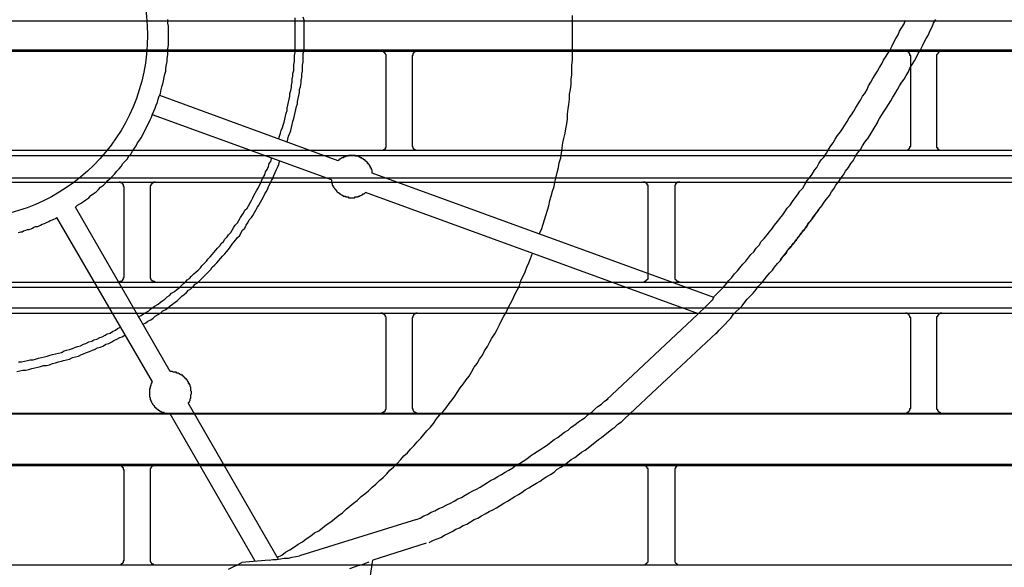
# Model space of a CAD drawing. Header units: millimetres. Extents: x 50532 to 99257, y 49161 to 61325.
# Tile 127 of 256: x 76400 to 76434, y 51596 to 51615. Entities that reach past the tile are written whole.
import ezdxf

# ---------------------------------------------------------------- set-up
doc = ezdxf.new("R2010")
doc.units = ezdxf.units.MM
doc.layers.add('AQUAREA', color=7, linetype='Continuous')

# ---------------------------------------------------------------- blocks, each defined once
blk = doc.blocks.new('SPLIT')
at = {"layer": 'AQUAREA'}
for points in [[(24655.995, -1284.732), (24656.205, -1284.312), (24656.345, -1283.822), (24656.485, -1283.402), (24656.625, -1282.982), (24656.765, -1282.492), (24656.905, -1282.072), (24656.975, -1281.582), (24657.115, -1281.162), (24657.255, -1280.672), (24657.395, -1280.252), (24657.465, -1279.832), (24657.605, -1279.342), (24657.675, -1278.922), (24657.815, -1278.432), (24657.885, -1278.012), (24658.025, -1277.522), (24658.095, -1277.102), (24658.165, -1276.612), (24658.235, -1276.122), (24658.305, -1275.702), (24658.445, -1275.212), (24658.515, -1274.792), (24658.585, -1274.302), (24658.655, -1273.882), (24658.655, -1273.392), (24658.725, -1272.902), (24658.795, -1272.482), (24658.865, -1271.992), (24658.865, -1271.502), (24658.935, -1271.082), (24659.005, -1270.592), (24659.005, -1270.102), (24659.075, -1269.682), (24659.075, -1269.192), (24659.075, -1268.772), (24659.145, -1268.282), (24659.145, -1267.792), (24659.145, -1267.372), (24659.145, -1266.882), (24659.145, -1266.392), (24659.145, -1265.972), (24659.145, -1265.482), (24659.145, -1264.992), (24659.145, -1264.572), (24659.145, -1264.082)], [(24687.985, -1274.162), (24688.195, -1273.812), (24688.405, -1273.462), (24688.615, -1273.112), (24688.825, -1272.832), (24689.035, -1272.482), (24689.245, -1272.132), (24689.455, -1271.782), (24689.665, -1271.432), (24689.875, -1271.082), (24690.085, -1270.732), (24690.295, -1270.382), (24690.505, -1270.102), (24690.715, -1269.752), (24690.925, -1269.402), (24691.065, -1269.052), (24691.275, -1268.702), (24691.485, -1268.352), (24691.695, -1268.002), (24691.835, -1267.652), (24692.045, -1267.302), (24692.255, -1266.952), (24692.395, -1266.602), (24692.605, -1266.252), (24692.815, -1265.902), (24692.955, -1265.552), (24693.165, -1265.132), (24693.305, -1264.782), (24693.515, -1264.432)], [(24631.355, -1275.702), (24631.425, -1275.492), (24631.495, -1275.212), (24631.565, -1274.932), (24631.705, -1274.652), (24631.775, -1274.442), (24631.845, -1274.162), (24631.915, -1273.882), (24631.985, -1273.602), (24632.055, -1273.322), (24632.125, -1273.042), (24632.125, -1272.832), (24632.195, -1272.552), (24632.265, -1272.272), (24632.335, -1271.992), (24632.405, -1271.712), (24632.405, -1271.432), (24632.475, -1271.152), (24632.545, -1270.872), (24632.545, -1270.662), (24632.615, -1270.382), (24632.615, -1270.102), (24632.685, -1269.822), (24632.685, -1269.542), (24632.755, -1269.262), (24632.755, -1268.982), (24632.755, -1268.702), (24632.825, -1268.422), (24632.825, -1268.142), (24632.825, -1267.862), (24632.895, -1267.582), (24632.895, -1267.302), (24632.895, -1267.022), (24632.895, -1266.812), (24632.895, -1266.532), (24632.895, -1266.252), (24632.895, -1265.972), (24632.895, -1265.692), (24632.895, -1265.412), (24632.895, -1265.132), (24632.895, -1264.852), (24632.895, -1264.572), (24632.895, -1264.292)], [(24632.125, -1276.052), (24632.195, -1275.772), (24632.265, -1275.492), (24632.405, -1275.212), (24632.475, -1274.932), (24632.545, -1274.652), (24632.615, -1274.372), (24632.685, -1274.092), (24632.755, -1273.812), (24632.825, -1273.532), (24632.895, -1273.252), (24632.965, -1272.972), (24633.035, -1272.692), (24633.105, -1272.412), (24633.105, -1272.202), (24633.175, -1271.922), (24633.245, -1271.642), (24633.315, -1271.362), (24633.315, -1271.082), (24633.385, -1270.802), (24633.455, -1270.452), (24633.455, -1270.172), (24633.525, -1269.892), (24633.525, -1269.612), (24633.595, -1269.332), (24633.595, -1269.052), (24633.595, -1268.772), (24633.665, -1268.492), (24633.665, -1268.212), (24633.665, -1267.932), (24633.665, -1267.652), (24633.735, -1267.372), (24633.735, -1267.092), (24633.735, -1266.812), (24633.735, -1266.532), (24633.735, -1266.252), (24633.735, -1265.972), (24633.735, -1265.692), (24633.735, -1265.412), (24633.735, -1265.132), (24633.735, -1264.782), (24633.735, -1264.502), (24633.665, -1264.222)], [(24612.105, -1282.212), (24612.315, -1282.002), (24612.595, -1281.862), (24612.875, -1281.652), (24613.085, -1281.512), (24613.365, -1281.302), (24613.575, -1281.092), (24613.785, -1280.952), (24614.065, -1280.742), (24614.275, -1280.532), (24614.485, -1280.322), (24614.765, -1280.112), (24614.975, -1279.902), (24615.185, -1279.692), (24615.395, -1279.482), (24615.605, -1279.272), (24615.815, -1279.062), (24616.025, -1278.782), (24616.235, -1278.572), (24616.445, -1278.362), (24616.585, -1278.082), (24616.795, -1277.872), (24617.005, -1277.662), (24617.145, -1277.382), (24617.355, -1277.172), (24617.495, -1276.892), (24617.705, -1276.612), (24617.845, -1276.402), (24617.985, -1276.122), (24618.195, -1275.842), (24618.335, -1275.632), (24618.475, -1275.352), (24618.615, -1275.072), (24618.755, -1274.792), (24618.895, -1274.512), (24619.035, -1274.232), (24619.175, -1273.952), (24619.315, -1273.672), (24619.385, -1273.392), (24619.525, -1273.112), (24619.665, -1272.832), (24619.735, -1272.552), (24619.875, -1272.272), (24619.945, -1271.992), (24620.015, -1271.712), (24620.155, -1271.432), (24620.225, -1271.082), (24620.295, -1270.802), (24620.365, -1270.522), (24620.435, -1270.242), (24620.505, -1269.892), (24620.575, -1269.612), (24620.645, -1269.332), (24620.645, -1269.052), (24620.715, -1268.702), (24620.785, -1268.422), (24620.785, -1268.142), (24620.855, -1267.792), (24620.855, -1267.512), (24620.855, -1267.232), (24620.925, -1266.882), (24620.925, -1266.602), (24620.925, -1266.322), (24620.925, -1265.972), (24620.925, -1265.692), (24620.925, -1265.342), (24620.925, -1265.062), (24620.855, -1264.782), (24620.855, -1264.432)], [(24308.585, -1264.572), (24877.685, -1264.572)], [(24680.425, -1281.022), (24680.635, -1280.672), (24680.915, -1280.392), (24681.125, -1280.042), (24681.335, -1279.692), (24681.545, -1279.412), (24681.825, -1279.062), (24682.035, -1278.712), (24682.245, -1278.432), (24682.455, -1278.082), (24682.665, -1277.732), (24682.945, -1277.452), (24683.155, -1277.102), (24683.365, -1276.752), (24683.575, -1276.402), (24683.785, -1276.122), (24683.995, -1275.772), (24684.205, -1275.422), (24684.485, -1275.072), (24684.695, -1274.792), (24684.905, -1274.442), (24685.115, -1274.092), (24685.325, -1273.742), (24685.535, -1273.462), (24685.745, -1273.112), (24685.955, -1272.762), (24686.165, -1272.412), (24686.375, -1272.062), (24686.585, -1271.712), (24686.795, -1271.432), (24687.005, -1271.082), (24687.145, -1270.732), (24687.355, -1270.382), (24687.565, -1270.032), (24687.775, -1269.682), (24687.985, -1269.332), (24688.195, -1268.982), (24688.405, -1268.632), (24688.545, -1268.282), (24688.755, -1268.002), (24688.965, -1267.652), (24689.175, -1267.302), (24689.385, -1266.952), (24689.525, -1266.602), (24689.735, -1266.252), (24689.945, -1265.902), (24690.085, -1265.552), (24690.295, -1265.202), (24690.505, -1264.852), (24690.645, -1264.502)], [(24308.585, -1267.302), (24877.685, -1267.302)], [(24308.585, -1267.442), (24877.685, -1267.442)], [(24641.505, -1267.932), (24641.505, -1267.932), (24641.505, -1267.862), (24641.505, -1267.792), (24641.435, -1267.722), (24641.435, -1267.652), (24641.365, -1267.652), (24641.365, -1267.582), (24641.295, -1267.582), (24641.295, -1267.512), (24641.225, -1267.512), (24641.225, -1267.442), (24641.155, -1267.442), (24641.085, -1267.442), (24641.015, -1267.442)], [(24644.445, -1267.442), (24644.445, -1267.442), (24644.375, -1267.442), (24644.305, -1267.442), (24644.235, -1267.512), (24644.165, -1267.512), (24644.165, -1267.582), (24644.095, -1267.582), (24644.095, -1267.652), (24644.025, -1267.652), (24644.025, -1267.722), (24644.025, -1267.792), (24644.025, -1267.862), (24643.955, -1267.862), (24643.955, -1267.932)], [(24691.135, -1267.932), (24691.135, -1267.932), (24691.135, -1267.862), (24691.065, -1267.862), (24691.065, -1267.792), (24691.065, -1267.722), (24691.065, -1267.652), (24690.995, -1267.652), (24690.995, -1267.582), (24690.925, -1267.582), (24690.925, -1267.512), (24690.855, -1267.512), (24690.785, -1267.442), (24690.715, -1267.442), (24690.645, -1267.442)], [(24694.075, -1267.442), (24694.075, -1267.442), (24694.005, -1267.442), (24693.935, -1267.442), (24693.865, -1267.442), (24693.865, -1267.512), (24693.795, -1267.512), (24693.795, -1267.582), (24693.725, -1267.582), (24693.725, -1267.652), (24693.655, -1267.652), (24693.655, -1267.722), (24693.585, -1267.792), (24693.585, -1267.862), (24693.585, -1267.932)], [(24641.505, -1276.332), (24641.505, -1267.932)], [(24643.955, -1267.932), (24643.955, -1276.332)], [(24691.135, -1276.332), (24691.135, -1267.932)], [(24693.585, -1267.932), (24693.585, -1276.332)], [(24636.955, -1277.802), (24620.085, -1271.642)], [(24636.325, -1279.622), (24619.385, -1273.462)], [(24687.985, -1274.162), (24687.005, -1275.772)], [(24678.815, -1287.182), (24679.025, -1286.902), (24679.305, -1286.552), (24679.515, -1286.272), (24679.795, -1285.922), (24680.075, -1285.642), (24680.285, -1285.292), (24680.565, -1285.012), (24680.775, -1284.662), (24681.055, -1284.382), (24681.265, -1284.032), (24681.475, -1283.682), (24681.755, -1283.402), (24681.965, -1283.052), (24682.245, -1282.702), (24682.455, -1282.422), (24682.735, -1282.072), (24682.945, -1281.722), (24683.155, -1281.442), (24683.435, -1281.092), (24683.645, -1280.742), (24683.855, -1280.462), (24684.065, -1280.112), (24684.345, -1279.762), (24684.555, -1279.412), (24684.765, -1279.132), (24684.975, -1278.782), (24685.255, -1278.432), (24685.465, -1278.082), (24685.675, -1277.802), (24685.885, -1277.452), (24686.095, -1277.102), (24686.375, -1276.752), (24686.585, -1276.402), (24686.795, -1276.052), (24687.005, -1275.772)], [(24308.585, -1276.822), (24877.685, -1276.822)], [(24641.015, -1276.822), (24641.015, -1276.822), (24641.085, -1276.822), (24641.155, -1276.822), (24641.225, -1276.822), (24641.295, -1276.752), (24641.365, -1276.752), (24641.365, -1276.682), (24641.435, -1276.682), (24641.435, -1276.612), (24641.435, -1276.542), (24641.505, -1276.542), (24641.505, -1276.472), (24641.505, -1276.402), (24641.505, -1276.332)], [(24643.955, -1276.332), (24643.955, -1276.402), (24643.955, -1276.472), (24644.025, -1276.472), (24644.025, -1276.542), (24644.025, -1276.612), (24644.095, -1276.612), (24644.095, -1276.682), (24644.165, -1276.752), (24644.235, -1276.752), (24644.235, -1276.822), (24644.305, -1276.822), (24644.375, -1276.822), (24644.445, -1276.822)], [(24690.645, -1276.822), (24690.645, -1276.822), (24690.715, -1276.822), (24690.785, -1276.822), (24690.855, -1276.822), (24690.855, -1276.752), (24690.925, -1276.752), (24690.995, -1276.682), (24690.995, -1276.612), (24691.065, -1276.612), (24691.065, -1276.542), (24691.065, -1276.472), (24691.135, -1276.472), (24691.135, -1276.402), (24691.135, -1276.332)], [(24693.585, -1276.332), (24693.585, -1276.402), (24693.585, -1276.472), (24693.585, -1276.542), (24693.655, -1276.542), (24693.655, -1276.612), (24693.655, -1276.682), (24693.725, -1276.682), (24693.725, -1276.752), (24693.795, -1276.752), (24693.865, -1276.822), (24693.935, -1276.822), (24694.005, -1276.822), (24694.075, -1276.822)], [(24308.585, -1277.312), (24877.685, -1277.312)], [(24618.055, -1292.572), (24618.335, -1292.432), (24618.545, -1292.292), (24618.755, -1292.152), (24619.035, -1292.012), (24619.245, -1291.802), (24619.455, -1291.662), (24619.665, -1291.522), (24619.945, -1291.382), (24620.155, -1291.172), (24620.365, -1291.032), (24620.575, -1290.892), (24620.785, -1290.682), (24620.995, -1290.542), (24621.205, -1290.332), (24621.485, -1290.192), (24621.695, -1289.982), (24621.905, -1289.842), (24622.115, -1289.632), (24622.325, -1289.422), (24622.535, -1289.282), (24622.675, -1289.072), (24622.885, -1288.932), (24623.095, -1288.722), (24623.305, -1288.512), (24623.515, -1288.302), (24623.725, -1288.162), (24623.935, -1287.952), (24624.075, -1287.742), (24624.285, -1287.532), (24624.495, -1287.322), (24624.635, -1287.112), (24624.845, -1286.902), (24625.055, -1286.692), (24625.195, -1286.482), (24625.405, -1286.272), (24625.545, -1286.062), (24625.755, -1285.852), (24625.895, -1285.642), (24626.105, -1285.432), (24626.245, -1285.222), (24626.455, -1285.012), (24626.595, -1284.802), (24626.805, -1284.592), (24626.945, -1284.382), (24627.085, -1284.102), (24627.225, -1283.892), (24627.435, -1283.682), (24627.575, -1283.472), (24627.715, -1283.192), (24627.855, -1282.982), (24627.995, -1282.772), (24628.135, -1282.492), (24628.345, -1282.282), (24628.485, -1282.072), (24628.625, -1281.792), (24628.765, -1281.582), (24628.905, -1281.302), (24628.975, -1281.092), (24629.115, -1280.882), (24629.255, -1280.602), (24629.395, -1280.392), (24629.535, -1280.112), (24629.675, -1279.832), (24629.745, -1279.622), (24629.885, -1279.342), (24630.025, -1279.132), (24630.095, -1278.852), (24630.235, -1278.642), (24630.375, -1278.362), (24630.445, -1278.082), (24630.585, -1277.872), (24630.655, -1277.592)], [(24618.475, -1293.272), (24618.755, -1293.132), (24618.965, -1292.992), (24619.245, -1292.852), (24619.455, -1292.712), (24619.665, -1292.502), (24619.945, -1292.362), (24620.155, -1292.222), (24620.365, -1292.012), (24620.645, -1291.872), (24620.855, -1291.732), (24621.065, -1291.522), (24621.275, -1291.382), (24621.555, -1291.172), (24621.765, -1291.032), (24621.975, -1290.822), (24622.185, -1290.612), (24622.395, -1290.472), (24622.605, -1290.262), (24622.815, -1290.052), (24623.025, -1289.912), (24623.235, -1289.702), (24623.445, -1289.492), (24623.655, -1289.352), (24623.865, -1289.142), (24624.075, -1288.932), (24624.285, -1288.722), (24624.495, -1288.512), (24624.705, -1288.302), (24624.915, -1288.092), (24625.055, -1287.882), (24625.265, -1287.672), (24625.475, -1287.462), (24625.685, -1287.252), (24625.825, -1287.042), (24626.035, -1286.832), (24626.245, -1286.622), (24626.385, -1286.412), (24626.595, -1286.202), (24626.735, -1285.992), (24626.945, -1285.712), (24627.085, -1285.502), (24627.295, -1285.292), (24627.435, -1285.082), (24627.645, -1284.872), (24627.785, -1284.592), (24627.925, -1284.382), (24628.135, -1284.172), (24628.275, -1283.892), (24628.415, -1283.682), (24628.555, -1283.402), (24628.765, -1283.192), (24628.905, -1282.982), (24629.045, -1282.702), (24629.185, -1282.492), (24629.325, -1282.212), (24629.465, -1282.002), (24629.605, -1281.722), (24629.745, -1281.512), (24629.885, -1281.232), (24630.025, -1280.952), (24630.165, -1280.742), (24630.305, -1280.462), (24630.375, -1280.252), (24630.515, -1279.972), (24630.655, -1279.692), (24630.795, -1279.482), (24630.865, -1279.202), (24631.005, -1278.922), (24631.145, -1278.642), (24631.215, -1278.432), (24631.355, -1278.152), (24631.425, -1277.872)], [(24640.175, -1278.992), (24640.175, -1278.922), (24640.175, -1278.852), (24640.175, -1278.782), (24640.175, -1278.712), (24640.105, -1278.642), (24640.105, -1278.572), (24640.105, -1278.502), (24640.035, -1278.502), (24640.035, -1278.432), (24640.035, -1278.362), (24639.965, -1278.362), (24639.965, -1278.292), (24639.965, -1278.222), (24639.895, -1278.222), (24639.895, -1278.152), (24639.825, -1278.152), (24639.825, -1278.082), (24639.755, -1278.082), (24639.755, -1278.012), (24639.755, -1277.942), (24639.685, -1277.942), (24639.685, -1277.872), (24639.615, -1277.872), (24639.545, -1277.802), (24639.475, -1277.732), (24639.405, -1277.732), (24639.405, -1277.662), (24639.335, -1277.662), (24639.265, -1277.592), (24639.195, -1277.592), (24639.195, -1277.522), (24639.125, -1277.522), (24639.055, -1277.522), (24639.055, -1277.452), (24638.985, -1277.452), (24638.915, -1277.452), (24638.845, -1277.382), (24638.775, -1277.382), (24638.705, -1277.382), (24638.635, -1277.382), (24638.565, -1277.382), (24638.565, -1277.312), (24638.495, -1277.312), (24638.425, -1277.312), (24638.355, -1277.312), (24638.285, -1277.312), (24638.215, -1277.312), (24638.145, -1277.312), (24638.075, -1277.312), (24638.005, -1277.312), (24637.935, -1277.312), (24637.865, -1277.382), (24637.795, -1277.382), (24637.725, -1277.382), (24637.655, -1277.382), (24637.655, -1277.452), (24637.585, -1277.452), (24637.515, -1277.452), (24637.445, -1277.522), (24637.375, -1277.522), (24637.305, -1277.522), (24637.235, -1277.592), (24637.165, -1277.662), (24637.095, -1277.662), (24637.025, -1277.732), (24636.955, -1277.802)], [(24672.515, -1290.752), (24640.175, -1278.992)], [(24308.585, -1279.412), (24877.685, -1279.412)], [(24308.585, -1279.832), (24877.685, -1279.832)], [(24616.725, -1280.322), (24616.725, -1280.322), (24616.725, -1280.252), (24616.655, -1280.252), (24616.655, -1280.182), (24616.655, -1280.112), (24616.655, -1280.042), (24616.585, -1280.042), (24616.585, -1279.972), (24616.515, -1279.972), (24616.515, -1279.902), (24616.445, -1279.902), (24616.375, -1279.902), (24616.375, -1279.832), (24616.305, -1279.832), (24616.235, -1279.832)], [(24619.665, -1279.832), (24619.665, -1279.832), (24619.595, -1279.832), (24619.525, -1279.832), (24619.455, -1279.902), (24619.385, -1279.902), (24619.385, -1279.972), (24619.315, -1279.972), (24619.315, -1280.042), (24619.245, -1280.042), (24619.245, -1280.112), (24619.245, -1280.182), (24619.175, -1280.182), (24619.175, -1280.252), (24619.175, -1280.322)], [(24636.325, -1279.622), (24636.325, -1279.692), (24636.325, -1279.762), (24636.325, -1279.832), (24636.325, -1279.902), (24636.395, -1279.972), (24636.395, -1280.042), (24636.395, -1280.112), (24636.465, -1280.112), (24636.465, -1280.182), (24636.465, -1280.252), (24636.535, -1280.252), (24636.535, -1280.322), (24636.605, -1280.392), (24636.605, -1280.462), (24636.675, -1280.462), (24636.675, -1280.532), (24636.745, -1280.532), (24636.745, -1280.602), (24636.815, -1280.602), (24636.815, -1280.672), (24636.885, -1280.742), (24636.955, -1280.812), (24637.025, -1280.812), (24637.025, -1280.882), (24637.095, -1280.882), (24637.095, -1280.952), (24637.165, -1280.952), (24637.235, -1281.022), (24637.305, -1281.022), (24637.375, -1281.092), (24637.445, -1281.092), (24637.445, -1281.162), (24637.515, -1281.162), (24637.585, -1281.162), (24637.655, -1281.162), (24637.655, -1281.232), (24637.725, -1281.232), (24637.795, -1281.232), (24637.865, -1281.232), (24637.935, -1281.232), (24637.935, -1281.302), (24638.005, -1281.302), (24638.075, -1281.302), (24638.145, -1281.302), (24638.215, -1281.302), (24638.285, -1281.302), (24638.355, -1281.302), (24638.425, -1281.302), (24638.495, -1281.302), (24638.565, -1281.232), (24638.635, -1281.232), (24638.705, -1281.232), (24638.775, -1281.232), (24638.845, -1281.232), (24638.845, -1281.162), (24638.915, -1281.162), (24638.985, -1281.162), (24639.055, -1281.092), (24639.125, -1281.092), (24639.195, -1281.022), (24639.265, -1281.022), (24639.335, -1280.952), (24639.405, -1280.952), (24639.475, -1280.882), (24639.545, -1280.812)], [(24666.285, -1280.322), (24666.285, -1280.322), (24666.285, -1280.252), (24666.285, -1280.182), (24666.285, -1280.112), (24666.215, -1280.112), (24666.215, -1280.042), (24666.215, -1279.972), (24666.145, -1279.972), (24666.075, -1279.902), (24666.005, -1279.902), (24666.005, -1279.832), (24665.935, -1279.832), (24665.865, -1279.832), (24665.795, -1279.832)], [(24669.295, -1279.832), (24669.295, -1279.832), (24669.225, -1279.832), (24669.155, -1279.832), (24669.085, -1279.832), (24669.085, -1279.902), (24669.015, -1279.902), (24668.945, -1279.972), (24668.875, -1279.972), (24668.875, -1280.042), (24668.875, -1280.112), (24668.805, -1280.112), (24668.805, -1280.182), (24668.805, -1280.252), (24668.805, -1280.322)], [(24616.725, -1288.792), (24616.725, -1280.322)], [(24619.175, -1280.322), (24619.175, -1288.792)], [(24671.045, -1292.292), (24639.545, -1280.812)], [(24666.285, -1288.792), (24666.285, -1280.322)], [(24668.805, -1280.322), (24668.805, -1288.792)], [(24670.975, -1292.362), (24671.255, -1292.082), (24671.535, -1291.802), (24671.815, -1291.522), (24672.095, -1291.242), (24672.375, -1290.962), (24672.585, -1290.612), (24672.865, -1290.332), (24673.145, -1290.052), (24673.425, -1289.772), (24673.705, -1289.422), (24673.915, -1289.142), (24674.195, -1288.862), (24674.475, -1288.512), (24674.755, -1288.232), (24674.965, -1287.952), (24675.245, -1287.602), (24675.525, -1287.322), (24675.735, -1287.042), (24676.015, -1286.692), (24676.295, -1286.412), (24676.505, -1286.062), (24676.785, -1285.782), (24676.995, -1285.432), (24677.275, -1285.152), (24677.555, -1284.802), (24677.765, -1284.522), (24678.045, -1284.172), (24678.255, -1283.892), (24678.535, -1283.542), (24678.745, -1283.262), (24679.025, -1282.912), (24679.235, -1282.632), (24679.445, -1282.282), (24679.725, -1282.002), (24679.935, -1281.652), (24680.215, -1281.302), (24680.425, -1281.022)], [(24621.065, -1297.752), (24612.105, -1282.212)], [(24672.725, -1294.182), (24673.005, -1293.832), (24673.285, -1293.552), (24673.565, -1293.272), (24673.845, -1292.992), (24674.125, -1292.712), (24674.335, -1292.362), (24674.615, -1292.082), (24674.895, -1291.802), (24675.175, -1291.522), (24675.455, -1291.172), (24675.665, -1290.892), (24675.945, -1290.612), (24676.225, -1290.332), (24676.505, -1289.982), (24676.715, -1289.702), (24676.995, -1289.422), (24677.275, -1289.072), (24677.485, -1288.792), (24677.765, -1288.442), (24678.045, -1288.162), (24678.255, -1287.882), (24678.535, -1287.532), (24678.815, -1287.252), (24679.025, -1286.902), (24679.305, -1286.622), (24679.515, -1286.272), (24679.795, -1285.992), (24680.005, -1285.642), (24680.285, -1285.362), (24680.495, -1285.012), (24680.775, -1284.732), (24680.985, -1284.382), (24681.265, -1284.102), (24681.475, -1283.752), (24681.755, -1283.402), (24681.965, -1283.122), (24682.175, -1282.772), (24682.455, -1282.492)], [(24606.715, -1284.592), (24606.925, -1284.522), (24607.065, -1284.522), (24607.205, -1284.452), (24607.415, -1284.382), (24607.555, -1284.312), (24607.695, -1284.312), (24607.905, -1284.242), (24608.045, -1284.172), (24608.185, -1284.102), (24608.325, -1284.032), (24608.535, -1284.032), (24608.675, -1283.962), (24608.815, -1283.892), (24608.955, -1283.822), (24609.165, -1283.752), (24609.305, -1283.682), (24609.445, -1283.612), (24609.585, -1283.542), (24609.725, -1283.472), (24609.935, -1283.402), (24610.075, -1283.332), (24610.215, -1283.262), (24610.355, -1283.192)], [(24619.385, -1298.732), (24610.355, -1283.192)], [(24631.215, -1315.322), (24631.635, -1315.112), (24631.985, -1314.832), (24632.405, -1314.622), (24632.825, -1314.342), (24633.175, -1314.062), (24633.595, -1313.852), (24633.945, -1313.572), (24634.365, -1313.292), (24634.715, -1313.012), (24635.135, -1312.802), (24635.485, -1312.522), (24635.835, -1312.242), (24636.255, -1311.962), (24636.605, -1311.682), (24636.955, -1311.402), (24637.375, -1311.122), (24637.725, -1310.772), (24638.075, -1310.492), (24638.425, -1310.212), (24638.775, -1309.932), (24639.125, -1309.582), (24639.475, -1309.302), (24639.825, -1309.022), (24640.175, -1308.672), (24640.525, -1308.392), (24640.875, -1308.042), (24641.225, -1307.762), (24641.575, -1307.412), (24641.855, -1307.062), (24642.205, -1306.782), (24642.555, -1306.432), (24642.905, -1306.082), (24643.185, -1305.732), (24643.535, -1305.452), (24643.815, -1305.102), (24644.165, -1304.752), (24644.445, -1304.402), (24644.795, -1304.052), (24645.075, -1303.702), (24645.355, -1303.352), (24645.705, -1303.002), (24645.985, -1302.652), (24646.265, -1302.232), (24646.545, -1301.882), (24646.895, -1301.532), (24647.175, -1301.182), (24647.455, -1300.762), (24647.735, -1300.412), (24648.015, -1300.062), (24648.295, -1299.642), (24648.505, -1299.292), (24648.785, -1298.942), (24649.065, -1298.522), (24649.345, -1298.172), (24649.625, -1297.752), (24649.835, -1297.332), (24650.115, -1296.982), (24650.325, -1296.562), (24650.605, -1296.212), (24650.815, -1295.792), (24651.095, -1295.372), (24651.305, -1294.952), (24651.515, -1294.602), (24651.795, -1294.182), (24652.005, -1293.762), (24652.215, -1293.342), (24652.425, -1292.922), (24652.635, -1292.502), (24652.845, -1292.152), (24653.055, -1291.732), (24653.265, -1291.312), (24653.475, -1290.892), (24653.685, -1290.472), (24653.895, -1290.052), (24654.105, -1289.632), (24654.245, -1289.142), (24654.455, -1288.722), (24654.665, -1288.302), (24654.805, -1287.882), (24655.015, -1287.462), (24655.155, -1287.042), (24655.365, -1286.552)], [(24308.585, -1289.282), (24877.685, -1289.282)], [(24616.235, -1289.282), (24616.235, -1289.282), (24616.305, -1289.282), (24616.305, -1289.212), (24616.375, -1289.212), (24616.445, -1289.212), (24616.515, -1289.142), (24616.585, -1289.142), (24616.585, -1289.072), (24616.585, -1289.002), (24616.655, -1289.002), (24616.655, -1288.932), (24616.655, -1288.862), (24616.725, -1288.862), (24616.725, -1288.792)], [(24619.175, -1288.792), (24619.175, -1288.792), (24619.175, -1288.862), (24619.175, -1288.932), (24619.245, -1288.932), (24619.245, -1289.002), (24619.245, -1289.072), (24619.315, -1289.072), (24619.315, -1289.142), (24619.385, -1289.142), (24619.385, -1289.212), (24619.455, -1289.212), (24619.525, -1289.212), (24619.595, -1289.212), (24619.595, -1289.282), (24619.665, -1289.282)], [(24665.795, -1289.282), (24665.795, -1289.282), (24665.865, -1289.282), (24665.935, -1289.282), (24665.935, -1289.212), (24666.005, -1289.212), (24666.075, -1289.212), (24666.075, -1289.142), (24666.145, -1289.142), (24666.145, -1289.072), (24666.215, -1289.072), (24666.215, -1289.002), (24666.285, -1289.002), (24666.285, -1288.932), (24666.285, -1288.862), (24666.285, -1288.792)], [(24668.805, -1288.792), (24668.805, -1288.792), (24668.805, -1288.862), (24668.805, -1288.932), (24668.805, -1289.002), (24668.875, -1289.002), (24668.875, -1289.072), (24668.945, -1289.072), (24668.945, -1289.142), (24669.015, -1289.142), (24669.015, -1289.212), (24669.085, -1289.212), (24669.155, -1289.212), (24669.155, -1289.282), (24669.225, -1289.282), (24669.295, -1289.282)], [(24308.585, -1289.772), (24877.685, -1289.772)], [(24308.585, -1291.732), (24877.685, -1291.732)], [(24308.585, -1292.222), (24877.685, -1292.222)], [(24641.505, -1292.712), (24641.505, -1292.712), (24641.505, -1292.642), (24641.505, -1292.572), (24641.435, -1292.572), (24641.435, -1292.502), (24641.435, -1292.432), (24641.365, -1292.432), (24641.365, -1292.362), (24641.295, -1292.362), (24641.295, -1292.292), (24641.225, -1292.292), (24641.155, -1292.292), (24641.155, -1292.222), (24641.085, -1292.222), (24641.015, -1292.222)], [(24641.505, -1301.182), (24641.505, -1292.712)], [(24644.445, -1292.222), (24644.445, -1292.222), (24644.375, -1292.222), (24644.305, -1292.222), (24644.305, -1292.292), (24644.235, -1292.292), (24644.165, -1292.292), (24644.165, -1292.362), (24644.095, -1292.362), (24644.095, -1292.432), (24644.025, -1292.502), (24644.025, -1292.572), (24644.025, -1292.642), (24643.955, -1292.642), (24643.955, -1292.712)], [(24643.955, -1292.712), (24643.955, -1301.182)], [(24670.975, -1292.362), (24662.365, -1300.412)], [(24691.135, -1292.712), (24691.135, -1292.712), (24691.135, -1292.642), (24691.065, -1292.642), (24691.065, -1292.572), (24691.065, -1292.502), (24690.995, -1292.432), (24690.995, -1292.362), (24690.925, -1292.362), (24690.925, -1292.292), (24690.855, -1292.292), (24690.785, -1292.292), (24690.785, -1292.222), (24690.715, -1292.222), (24690.645, -1292.222)], [(24691.135, -1301.182), (24691.135, -1292.712)], [(24694.075, -1292.222), (24694.075, -1292.222), (24694.005, -1292.222), (24693.935, -1292.222), (24693.935, -1292.292), (24693.865, -1292.292), (24693.795, -1292.292), (24693.795, -1292.362), (24693.725, -1292.362), (24693.725, -1292.432), (24693.655, -1292.432), (24693.655, -1292.502), (24693.655, -1292.572), (24693.585, -1292.572), (24693.585, -1292.642), (24693.585, -1292.712)], [(24693.585, -1292.712), (24693.585, -1301.182)], [(24606.715, -1296.842), (24606.995, -1296.842), (24607.275, -1296.772), (24607.555, -1296.702), (24607.835, -1296.632), (24608.115, -1296.632), (24608.325, -1296.562), (24608.605, -1296.492), (24608.885, -1296.422), (24609.165, -1296.352), (24609.445, -1296.282), (24609.725, -1296.212), (24609.935, -1296.142), (24610.215, -1296.072), (24610.495, -1296.002), (24610.775, -1295.932), (24611.055, -1295.792), (24611.265, -1295.722), (24611.545, -1295.652), (24611.825, -1295.582), (24612.105, -1295.442), (24612.315, -1295.372), (24612.595, -1295.302), (24612.875, -1295.162), (24613.085, -1295.092), (24613.365, -1294.952), (24613.645, -1294.882), (24613.855, -1294.742), (24614.135, -1294.672), (24614.415, -1294.532), (24614.625, -1294.462), (24614.905, -1294.322), (24615.115, -1294.182), (24615.395, -1294.112), (24615.605, -1293.972), (24615.885, -1293.832), (24616.095, -1293.692), (24616.375, -1293.552)], [(24606.575, -1297.752), (24606.855, -1297.682), (24607.135, -1297.612), (24607.415, -1297.612), (24607.695, -1297.542), (24607.975, -1297.472), (24608.255, -1297.402), (24608.535, -1297.332), (24608.815, -1297.262), (24609.095, -1297.192), (24609.375, -1297.192), (24609.655, -1297.122), (24609.935, -1296.982), (24610.215, -1296.912), (24610.495, -1296.842), (24610.775, -1296.772), (24610.985, -1296.702), (24611.265, -1296.632), (24611.545, -1296.562), (24611.825, -1296.422), (24612.105, -1296.352), (24612.385, -1296.282), (24612.665, -1296.142), (24612.875, -1296.072), (24613.155, -1295.932), (24613.435, -1295.862), (24613.715, -1295.722), (24613.925, -1295.652), (24614.205, -1295.512), (24614.485, -1295.442), (24614.765, -1295.302), (24614.975, -1295.162), (24615.255, -1295.092), (24615.535, -1294.952), (24615.745, -1294.812), (24616.025, -1294.672), (24616.305, -1294.532), (24616.515, -1294.462), (24616.795, -1294.322)], [(24668.455, -1298.102), (24672.725, -1294.112)], [(24622.815, -1300.762), (24622.815, -1300.692), (24622.885, -1300.622), (24622.885, -1300.552), (24622.955, -1300.482), (24622.955, -1300.412), (24622.955, -1300.342), (24623.025, -1300.272), (24623.025, -1300.202), (24623.025, -1300.132), (24623.025, -1300.062), (24623.025, -1299.992), (24623.025, -1299.922), (24623.095, -1299.852), (24623.095, -1299.782), (24623.095, -1299.712), (24623.095, -1299.642), (24623.025, -1299.572), (24623.025, -1299.502), (24623.025, -1299.432), (24623.025, -1299.362), (24623.025, -1299.292), (24623.025, -1299.222), (24622.955, -1299.152), (24622.955, -1299.082), (24622.955, -1299.012), (24622.885, -1299.012), (24622.885, -1298.942), (24622.885, -1298.872), (24622.815, -1298.872), (24622.815, -1298.802), (24622.815, -1298.732), (24622.745, -1298.732), (24622.745, -1298.662), (24622.675, -1298.592), (24622.675, -1298.522), (24622.605, -1298.522), (24622.605, -1298.452), (24622.535, -1298.452), (24622.535, -1298.382), (24622.465, -1298.382), (24622.465, -1298.312), (24622.395, -1298.312), (24622.395, -1298.242), (24622.325, -1298.242), (24622.325, -1298.172), (24622.255, -1298.172), (24622.255, -1298.102), (24622.185, -1298.102), (24622.115, -1298.102), (24622.115, -1298.032), (24622.045, -1298.032), (24621.975, -1298.032), (24621.975, -1297.962), (24621.905, -1297.962), (24621.835, -1297.892), (24621.765, -1297.892), (24621.695, -1297.892), (24621.625, -1297.822), (24621.555, -1297.822), (24621.485, -1297.822), (24621.415, -1297.822), (24621.345, -1297.822), (24621.275, -1297.752), (24621.205, -1297.752), (24621.135, -1297.752), (24621.065, -1297.752)], [(24667.615, -1298.872), (24668.455, -1298.102)], [(24619.385, -1298.732), (24619.315, -1298.802), (24619.315, -1298.872), (24619.245, -1298.942), (24619.245, -1299.012), (24619.245, -1299.082), (24619.175, -1299.152), (24619.175, -1299.222), (24619.175, -1299.292), (24619.175, -1299.362), (24619.105, -1299.362), (24619.105, -1299.432), (24619.105, -1299.502), (24619.105, -1299.572), (24619.105, -1299.642), (24619.105, -1299.712), (24619.105, -1299.782), (24619.105, -1299.852), (24619.105, -1299.922), (24619.105, -1299.992), (24619.105, -1300.062), (24619.105, -1300.132), (24619.175, -1300.202), (24619.175, -1300.272), (24619.175, -1300.342), (24619.175, -1300.412), (24619.245, -1300.412), (24619.245, -1300.482), (24619.245, -1300.552), (24619.315, -1300.622), (24619.315, -1300.692), (24619.385, -1300.762), (24619.385, -1300.832), (24619.455, -1300.902), (24619.525, -1300.972), (24619.595, -1301.042), (24619.595, -1301.112), (24619.665, -1301.112), (24619.665, -1301.182), (24619.735, -1301.182), (24619.735, -1301.252), (24619.805, -1301.252), (24619.805, -1301.322), (24619.875, -1301.322), (24619.945, -1301.392), (24620.015, -1301.392), (24620.015, -1301.462), (24620.085, -1301.462), (24620.155, -1301.532), (24620.225, -1301.532), (24620.295, -1301.602), (24620.365, -1301.602), (24620.435, -1301.602), (24620.505, -1301.672), (24620.575, -1301.672), (24620.645, -1301.672), (24620.715, -1301.742), (24620.785, -1301.742), (24620.855, -1301.742), (24620.925, -1301.742), (24620.995, -1301.742), (24621.065, -1301.742)], [(24664.045, -1302.232), (24667.615, -1298.872)], [(24644.375, -1311.752), (24644.725, -1311.612), (24645.075, -1311.402), (24645.425, -1311.262), (24645.775, -1311.052), (24646.125, -1310.912), (24646.475, -1310.702), (24646.825, -1310.562), (24647.245, -1310.352), (24647.595, -1310.212), (24647.945, -1310.002), (24648.295, -1309.792), (24648.645, -1309.652), (24648.995, -1309.442), (24649.345, -1309.232), (24649.695, -1309.022), (24650.045, -1308.882), (24650.395, -1308.672), (24650.745, -1308.462), (24651.095, -1308.252), (24651.375, -1308.042), (24651.725, -1307.902), (24652.075, -1307.692), (24652.425, -1307.482), (24652.775, -1307.272), (24653.125, -1307.062), (24653.475, -1306.852), (24653.755, -1306.642), (24654.105, -1306.432), (24654.455, -1306.222), (24654.805, -1306.012), (24655.155, -1305.732), (24655.435, -1305.522), (24655.785, -1305.312), (24656.135, -1305.102), (24656.415, -1304.892), (24656.765, -1304.682), (24657.115, -1304.402), (24657.395, -1304.192), (24657.745, -1303.982), (24658.095, -1303.702), (24658.375, -1303.492), (24658.725, -1303.282), (24659.005, -1303.002), (24659.355, -1302.792), (24659.705, -1302.512), (24659.985, -1302.302), (24660.335, -1302.092), (24660.615, -1301.812), (24660.965, -1301.602), (24661.245, -1301.322), (24661.525, -1301.042), (24661.875, -1300.832), (24662.155, -1300.552), (24662.505, -1300.342)], [(24631.285, -1315.462), (24622.815, -1300.762)], [(24641.015, -1301.672), (24641.015, -1301.672), (24641.085, -1301.672), (24641.155, -1301.672), (24641.155, -1301.602), (24641.225, -1301.602), (24641.295, -1301.602), (24641.295, -1301.532), (24641.365, -1301.532), (24641.365, -1301.462), (24641.435, -1301.462), (24641.435, -1301.392), (24641.435, -1301.322), (24641.505, -1301.322), (24641.505, -1301.252), (24641.505, -1301.182)], [(24643.955, -1301.182), (24643.955, -1301.182), (24643.955, -1301.252), (24644.025, -1301.252), (24644.025, -1301.322), (24644.025, -1301.392), (24644.095, -1301.462), (24644.095, -1301.532), (24644.165, -1301.532), (24644.165, -1301.602), (24644.235, -1301.602), (24644.305, -1301.602), (24644.305, -1301.672), (24644.375, -1301.672), (24644.445, -1301.672)], [(24690.645, -1301.672), (24690.645, -1301.672), (24690.715, -1301.672), (24690.785, -1301.672), (24690.785, -1301.602), (24690.855, -1301.602), (24690.925, -1301.602), (24690.925, -1301.532), (24690.995, -1301.532), (24690.995, -1301.462), (24691.065, -1301.392), (24691.065, -1301.322), (24691.065, -1301.252), (24691.135, -1301.252), (24691.135, -1301.182)], [(24693.585, -1301.182), (24693.585, -1301.182), (24693.585, -1301.252), (24693.585, -1301.322), (24693.655, -1301.322), (24693.655, -1301.392), (24693.655, -1301.462), (24693.725, -1301.462), (24693.725, -1301.532), (24693.795, -1301.532), (24693.795, -1301.602), (24693.865, -1301.602), (24693.935, -1301.602), (24693.935, -1301.672), (24694.005, -1301.672), (24694.075, -1301.672)], [(24308.585, -1301.672), (24877.685, -1301.672)], [(24308.585, -1301.742), (24877.685, -1301.742)], [(24629.115, -1315.672), (24621.065, -1301.742)], [(24645.565, -1313.922), (24645.985, -1313.712), (24646.335, -1313.572), (24646.685, -1313.432), (24647.035, -1313.222), (24647.385, -1313.082), (24647.735, -1312.872), (24648.085, -1312.662), (24648.435, -1312.522), (24648.785, -1312.312), (24649.135, -1312.172), (24649.485, -1311.962), (24649.835, -1311.752), (24650.185, -1311.612), (24650.535, -1311.402), (24650.885, -1311.192), (24651.235, -1310.982), (24651.585, -1310.842), (24651.935, -1310.632), (24652.285, -1310.422), (24652.635, -1310.212), (24652.985, -1310.002), (24653.335, -1309.792), (24653.685, -1309.582), (24654.035, -1309.372), (24654.385, -1309.162), (24654.665, -1308.952), (24655.015, -1308.742), (24655.365, -1308.532), (24655.715, -1308.322), (24656.065, -1308.112), (24656.345, -1307.902), (24656.695, -1307.692), (24657.045, -1307.482), (24657.395, -1307.272), (24657.675, -1306.992), (24658.025, -1306.782), (24658.375, -1306.572), (24658.655, -1306.362), (24659.005, -1306.082), (24659.355, -1305.872), (24659.635, -1305.662), (24659.985, -1305.382), (24660.335, -1305.172), (24660.615, -1304.962), (24660.965, -1304.682), (24661.245, -1304.472), (24661.595, -1304.192), (24661.875, -1303.982), (24662.225, -1303.702), (24662.505, -1303.492), (24662.855, -1303.212), (24663.135, -1303.002), (24663.415, -1302.722), (24663.765, -1302.512), (24664.045, -1302.232)], [(24308.585, -1306.502), (24877.685, -1306.502)], [(24308.585, -1306.642), (24877.685, -1306.642)], [(24616.725, -1307.132), (24616.725, -1307.132), (24616.725, -1307.062), (24616.655, -1306.992), (24616.655, -1306.922), (24616.655, -1306.852), (24616.585, -1306.852), (24616.585, -1306.782), (24616.515, -1306.782), (24616.515, -1306.712), (24616.445, -1306.712), (24616.445, -1306.642), (24616.375, -1306.642), (24616.305, -1306.642), (24616.235, -1306.642)], [(24619.665, -1306.642), (24619.665, -1306.642), (24619.595, -1306.642), (24619.525, -1306.642), (24619.455, -1306.642), (24619.455, -1306.712), (24619.385, -1306.712), (24619.315, -1306.712), (24619.315, -1306.782), (24619.245, -1306.852), (24619.245, -1306.922), (24619.175, -1306.922), (24619.175, -1306.992), (24619.175, -1307.062), (24619.175, -1307.132)], [(24666.285, -1307.132), (24666.285, -1307.132), (24666.285, -1307.062), (24666.285, -1306.992), (24666.285, -1306.922), (24666.215, -1306.922), (24666.215, -1306.852), (24666.215, -1306.782), (24666.145, -1306.782), (24666.145, -1306.712), (24666.075, -1306.712), (24666.005, -1306.642), (24665.935, -1306.642), (24665.865, -1306.642), (24665.795, -1306.642)], [(24669.295, -1306.642), (24669.295, -1306.642), (24669.225, -1306.642), (24669.155, -1306.642), (24669.085, -1306.642), (24669.015, -1306.712), (24668.945, -1306.712), (24668.945, -1306.782), (24668.875, -1306.782), (24668.875, -1306.852), (24668.875, -1306.922), (24668.805, -1306.922), (24668.805, -1306.992), (24668.805, -1307.062), (24668.805, -1307.132)], [(24616.725, -1315.532), (24616.725, -1307.132)], [(24619.175, -1307.132), (24619.175, -1315.532)], [(24666.285, -1315.532), (24666.285, -1307.132)], [(24668.805, -1307.132), (24668.805, -1315.532)], [(24644.375, -1311.752), (24633.315, -1315.182)], [(24645.285, -1313.992), (24640.245, -1315.602)], [(24630.445, -1315.602), (24630.795, -1315.532), (24631.145, -1315.532), (24631.495, -1315.462), (24631.845, -1315.392), (24632.265, -1315.392), (24632.615, -1315.322), (24632.965, -1315.252), (24633.315, -1315.182)], [(24308.585, -1316.022), (24877.685, -1316.022)], [(24626.595, -1316.442), (24627.015, -1316.232), (24627.435, -1316.022), (24627.855, -1315.812)], [(24616.235, -1316.022), (24616.235, -1316.022), (24616.305, -1316.022), (24616.375, -1316.022), (24616.445, -1316.022), (24616.445, -1315.952), (24616.515, -1315.952), (24616.515, -1315.882), (24616.585, -1315.882), (24616.585, -1315.812), (24616.655, -1315.812), (24616.655, -1315.742), (24616.655, -1315.672), (24616.725, -1315.602), (24616.725, -1315.532)], [(24619.175, -1315.532), (24619.175, -1315.532), (24619.175, -1315.602), (24619.175, -1315.672), (24619.175, -1315.742), (24619.245, -1315.742), (24619.245, -1315.812), (24619.315, -1315.882), (24619.315, -1315.952), (24619.385, -1315.952), (24619.455, -1315.952), (24619.455, -1316.022), (24619.525, -1316.022), (24619.595, -1316.022), (24619.665, -1316.022)], [(24621.485, -1440.202), (24640.245, -1315.602)], [(24630.445, -1315.602), (24627.855, -1315.812)], [(24638.075, -1316.372), (24638.495, -1316.232), (24638.845, -1316.092), (24639.195, -1316.022), (24639.545, -1315.882), (24639.895, -1315.742)], [(24665.795, -1316.022), (24665.795, -1316.022), (24665.865, -1316.022), (24665.935, -1316.022), (24666.005, -1316.022), (24666.075, -1315.952), (24666.145, -1315.952), (24666.145, -1315.882), (24666.215, -1315.882), (24666.215, -1315.812), (24666.285, -1315.742), (24666.285, -1315.672), (24666.285, -1315.602), (24666.285, -1315.532)], [(24668.805, -1315.532), (24668.805, -1315.532), (24668.805, -1315.602), (24668.805, -1315.672), (24668.805, -1315.742), (24668.875, -1315.812), (24668.875, -1315.882), (24668.945, -1315.882), (24668.945, -1315.952), (24669.015, -1315.952), (24669.085, -1316.022), (24669.155, -1316.022), (24669.225, -1316.022), (24669.295, -1316.022)]]:
    blk.add_lwpolyline(points, dxfattribs=at)
for points in [[(24849.6, -1265.944), (24849.6, -1128.959), (24738.553, -1017.912), (24601.569, -1017.912), (24464.585, -1017.912), (24353.537, -1128.959), (24353.537, -1265.944), (24353.537, -1402.928), (24464.585, -1513.975), (24601.569, -1513.975), (24738.553, -1513.975), (24849.6, -1402.928), (24849.6, -1265.944)], [(24618.931, -1265.944), (24618.931, -1256.354), (24611.157, -1248.581), (24601.569, -1248.581), (24591.98, -1248.581), (24584.207, -1256.354), (24584.207, -1265.944), (24584.207, -1275.532), (24591.98, -1283.306), (24601.569, -1283.306), (24611.157, -1283.306), (24618.931, -1275.532), (24618.931, -1265.944)]]:
    blk.add_open_spline(points, degree=3, knots=[0, 0, 0, 0, 1, 1, 1, 2, 2, 2, 3, 3, 3, 4, 4, 4, 4], dxfattribs=at)

msp = doc.modelspace()

# ---------------------------------------------------------------- block references
at = {"lineweight": 13, "xscale": 0.3627524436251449, "yscale": 0.3627524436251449, "zscale": 0.3627524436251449}
msp.add_blockref('SPLIT', (67473.663, 52073.924, 0), dxfattribs=at)

doc.saveas('drawing.dxf')
